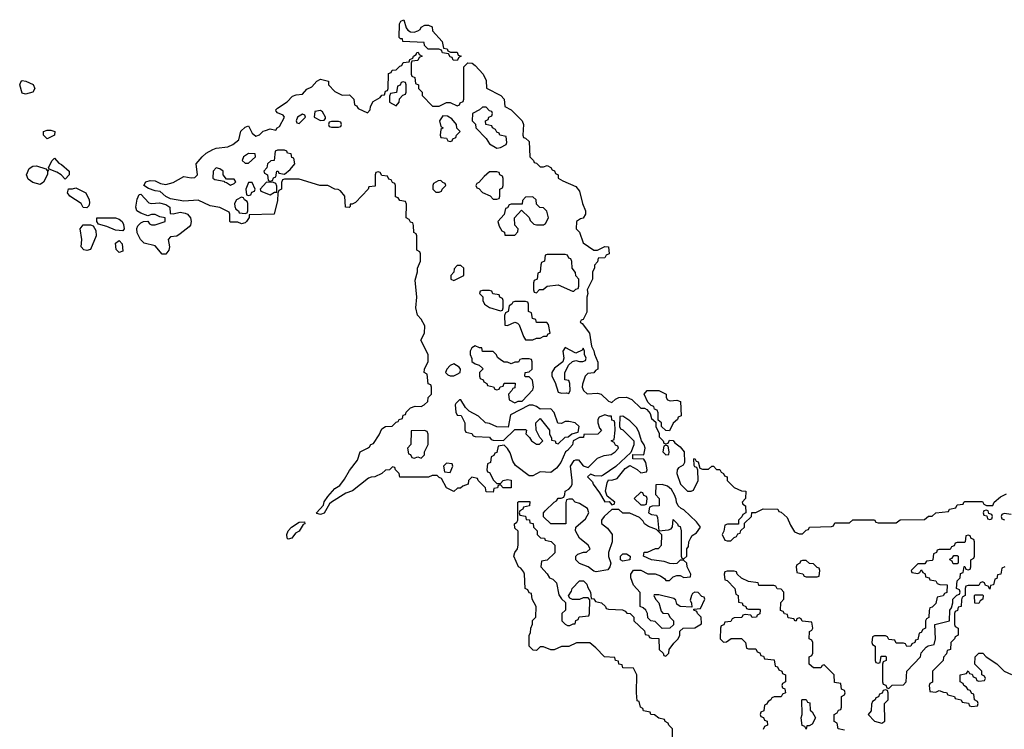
# Model space of a CAD drawing. Header units: inches. Extents: x 2397558 to 2568646, y 256209 to 449595.
# Tile 40 of 85: x 2521857 to 2527331, y 311207 to 315152. Entities that reach past the tile are written whole.
import ezdxf

# ---------------------------------------------------------------- set-up
doc = ezdxf.new("R2010")
doc.units = ezdxf.units.IN
doc.header["$MEASUREMENT"] = 0
doc.layers.add('C5321', color=7, linetype='Continuous')

msp = doc.modelspace()

# ---------------------------------------------------------------- linework, layer by layer
at = {"layer": 'C5321', "color": 6}
for points in [[(2524050, 315082.8), (2524070, 315090.7), (2524082.7, 315097.3), (2524090, 315111), (2524110, 315122), (2524130, 315122), (2524150, 315112), (2524152, 315090), (2524206, 315030), (2524214, 314994), (2524234, 314990), (2524238, 314978), (2524252, 314972), (2524290, 314971), (2524294, 314954), (2524312, 314950), (2524298, 314942), (2524290, 314926), (2524267.3, 314927.3), (2524262, 314942), (2524250, 314946), (2524242, 314962), (2524208.4, 314968.4), (2524202, 314982), (2524187.3, 314987.3), (2524127.3, 314987.3), (2524108, 315008), (2524106, 315026), (2523988, 315030), (2523986, 315046), (2523974, 315046), (2523967.3, 315052.7), (2523968.4, 315128.4), (2523976.4, 315143.6), (2523992, 315152), (2524006, 315106), (2524014.4, 315094.4), (2524030, 315084.7)], [(2521890, 314738), (2521870, 314744), (2521857, 314790), (2521865.2, 314810), (2521870, 314813.4), (2521892, 314810), (2521932.5, 314792.5), (2521940.7, 314770), (2521930, 314749.2)], [(2523990, 314806), (2523978, 314802), (2523972.7, 314787.3), (2523958, 314782), (2523952.7, 314747.3), (2523918, 314742), (2523912.7, 314727.3), (2523912.7, 314692.7), (2523950, 314674), (2523967.3, 314692.7), (2523968, 314712), (2523987.3, 314732.7), (2524002, 314738), (2524006, 314750), (2524006, 314790), (2524002, 314802)], [(2523430, 314626), (2523402, 314610), (2523394, 314590), (2523398, 314578), (2523410, 314574), (2523446, 314610), (2523442, 314622)], [(2523530, 314648), (2523498, 314642), (2523494, 314610), (2523530, 314592), (2523550, 314594), (2523558, 314602), (2523558, 314610), (2523540.4, 314640.4)], [(2524210, 314618), (2524192, 314590), (2524198, 314558), (2524212, 314550), (2524198, 314542), (2524194, 314510), (2524198, 314498), (2524230, 314494), (2524238, 314478), (2524250, 314474), (2524262, 314478), (2524266, 314490), (2524282, 314498), (2524286, 314510), (2524306, 314530), (2524288.4, 314548.4), (2524286, 314570), (2524260.4, 314600.4), (2524236.4, 314616.4)], [(2524450, 314666), (2524430, 314666), (2524414, 314650), (2524374, 314630), (2524372, 314590), (2524391.3, 314571.3), (2524394, 314550), (2524451, 314491), (2524470, 314462), (2524510, 314438), (2524530, 314442), (2524562, 314458), (2524566, 314470), (2524562, 314502), (2524526, 314510), (2524522, 314522), (2524510, 314526), (2524502, 314542), (2524486, 314550), (2524482, 314562), (2524448.7, 314568.7), (2524446, 314590), (2524462, 314598), (2524466, 314610), (2524482, 314618), (2524486, 314630), (2524482, 314642), (2524470, 314646)], [(2523630, 314586), (2523590, 314586), (2523578, 314582), (2523574, 314570), (2523578, 314558), (2523590, 314554), (2523630, 314554), (2523642, 314558), (2523646, 314570), (2523642, 314582)], [(2522010, 314489.2), (2521989, 314510), (2521990, 314531.3), (2522010, 314538), (2522030, 314538), (2522052, 314530), (2522051.3, 314510)], [(2523130, 314408), (2523102, 314390), (2523094, 314370), (2523110, 314354), (2523130, 314354), (2523168, 314390), (2523166, 314406)], [(2523330, 314426), (2523290, 314426), (2523278, 314422), (2523271.3, 314368.7), (2523252.7, 314367.3), (2523234, 314350), (2523231.6, 314328.4), (2523214, 314310), (2523218, 314298), (2523234, 314290), (2523238, 314258), (2523250, 314254), (2523262, 314258), (2523267.3, 314272.7), (2523282, 314278), (2523286, 314310), (2523294, 314310), (2523298, 314298), (2523330, 314294), (2523360.4, 314319.6), (2523386, 314350), (2523382, 314382), (2523370, 314386), (2523366, 314406), (2523346, 314410), (2523342, 314422)], [(2522110, 314266), (2522088, 314290), (2522064.1, 314304.1), (2522020.4, 314320.4), (2522018, 314330), (2522038, 314370), (2522050, 314382), (2522074.4, 314354.4), (2522090, 314346.8), (2522131.3, 314310), (2522131.3, 314290)], [(2522010, 314314), (2522018, 314318), (2522011.1, 314308.9), (2522011.1, 314291.1), (2521990, 314248.7), (2521970, 314235.1), (2521930, 314246), (2521904.6, 314264.6), (2521895.6, 314290), (2521910, 314324), (2521930, 314337.3), (2521950, 314338.8), (2522002, 314322)], [(2522950, 314328), (2522932, 314310), (2522931.6, 314271.6), (2522942.8, 314262.8), (2522994, 314254), (2522994, 314250), (2523007.1, 314247.1), (2523030, 314231.3), (2523050, 314242), (2523058, 314250), (2523050, 314266), (2523006, 314266), (2522988.7, 314288.7), (2522988, 314310), (2522970, 314322)], [(2524510, 314306), (2524470, 314306), (2524439.6, 314280.4), (2524410, 314246), (2524398, 314242), (2524394, 314230), (2524398, 314218), (2524410, 314214), (2524430, 314192), (2524472.7, 314172.7), (2524490, 314154), (2524510, 314154), (2524522, 314158), (2524526, 314170), (2524526, 314210), (2524542, 314218), (2524546, 314230), (2524546, 314270), (2524542, 314282), (2524526, 314290), (2524522, 314302)], [(2523150, 314246), (2523130, 314246), (2523114, 314210), (2523118, 314178), (2523130, 314174), (2523142, 314178), (2523147.3, 314192.7), (2523162, 314198), (2523166, 314210)], [(2523230, 314248), (2523194, 314210), (2523198, 314198), (2523250, 314178), (2523274, 314194), (2523286, 314194), (2523287.3, 314227.3), (2523282, 314242), (2523267.3, 314247.3)], [(2524198, 314258), (2524183.6, 314256.4), (2524158, 314242), (2524154, 314230), (2524154, 314210), (2524170, 314194), (2524190, 314194), (2524202, 314198), (2524206, 314210), (2524226, 314230), (2524222, 314242), (2524210, 314246)], [(2522230, 314106), (2522210, 314108.7), (2522198, 314130), (2522135.3, 314170), (2522122, 314190), (2522128, 314212), (2522150, 314211.3), (2522170, 314218), (2522224, 314190), (2522244, 314150), (2522245.4, 314134.6), (2522242, 314118)], [(2522590, 314130.8), (2522634.4, 314134.4), (2522670, 314124.7), (2522691.3, 314110), (2522694, 314074), (2522710, 314072), (2522750, 314082.8), (2522777.3, 314077.3), (2522790.8, 314070.8), (2522806.8, 314050), (2522810.8, 314030), (2522807.3, 314010), (2522799, 314001), (2522750, 313961.2), (2522730, 313949.2), (2522696, 313944), (2522682, 313930), (2522690.7, 313890), (2522686.8, 313870), (2522670, 313849.3), (2522649.1, 313849.1), (2522610, 313894), (2522548.7, 313910), (2522529.4, 313929.4), (2522510, 313968), (2522509.1, 313990.9), (2522514.6, 314005.4), (2522530, 314022), (2522546, 314030), (2522570, 314032), (2522578, 314018), (2522590, 314011.3), (2522610, 314011.3), (2522666, 314030), (2522666, 314050), (2522635.3, 314055.3), (2522610, 314068.7), (2522590, 314068.7), (2522570, 314062), (2522530, 314076), (2522508.7, 314090), (2522502, 314110), (2522510, 314154), (2522520.4, 314179.6), (2522530, 314182), (2522574.4, 314134.4)], [(2523090, 314166), (2523062, 314150), (2523052, 314130), (2523052.7, 314112.7), (2523058, 314098), (2523074, 314090), (2523078, 314078), (2523110, 314074), (2523122, 314078), (2523126, 314090), (2523126, 314130), (2523122, 314142), (2523106, 314150), (2523102, 314162)], [(2524710, 314168), (2524670, 314166), (2524652.7, 314147.3), (2524650, 314126), (2524590, 314126), (2524578, 314122), (2524570, 314106), (2524558, 314102), (2524550.8, 314069.2), (2524516, 314030), (2524523.5, 314003.5), (2524538, 313978), (2524552, 313970), (2524554, 313954), (2524610, 313954), (2524627.3, 313972.7), (2524628, 313990), (2524609.2, 314009.2), (2524609, 314050), (2524647.3, 314092.7), (2524690, 314052), (2524696, 314036), (2524716, 314016), (2524730, 314011), (2524770, 314012), (2524780.4, 314019.6), (2524798, 314050), (2524788.4, 314088.4), (2524770, 314106), (2524748.7, 314108.7), (2524730, 314126), (2524728, 314150)], [(2522230, 313869.4), (2522213.2, 313873.2), (2522199, 313890), (2522202.7, 313930), (2522194, 313990), (2522210, 314011), (2522251.6, 314011.6), (2522266, 314006), (2522279.8, 313979.8), (2522282, 313950), (2522250, 313875.3)], [(2522430, 313978), (2522390, 313981.2), (2522342, 314002), (2522295.3, 314015.3), (2522286, 314030), (2522286, 314050), (2522390, 314050.6), (2522410, 314042.8), (2522426, 314030), (2522433.7, 314013.7), (2522438, 313990)], [(2522410, 313858), (2522394, 313874), (2522389.6, 313910.4), (2522410, 313924.7), (2522426.4, 313906.4), (2522430, 313866)], [(2524890, 313846), (2524790, 313846), (2524778, 313842), (2524774, 313810), (2524758, 313802), (2524754, 313790), (2524751.6, 313748.4), (2524738, 313742), (2524734, 313710), (2524718, 313702), (2524714, 313690), (2524714, 313650), (2524718, 313638), (2524730, 313634), (2524748, 313652), (2524767.3, 313652.7), (2524788.9, 313671.1), (2524850, 313678), (2524930, 313642), (2524938, 313642), (2524950, 313654), (2524962, 313658), (2524966, 313670), (2524966, 313710), (2524948.4, 313728.4), (2524947.3, 313747.3), (2524928, 313770), (2524927.3, 313807.3), (2524922, 313822), (2524910, 313826), (2524902, 313842)], [(2524310, 313786), (2524290, 313786), (2524272.7, 313767.3), (2524271.6, 313748.4), (2524254, 313730), (2524254, 313710), (2524270, 313702), (2524326, 313730), (2524326, 313770)], [(2524470, 313646), (2524430, 313646), (2524418, 313642), (2524414, 313630), (2524432, 313612), (2524432, 313590), (2524442, 313570), (2524470, 313551.3), (2524530, 313534), (2524542, 313538), (2524546, 313550), (2524546, 313590), (2524542, 313602), (2524526, 313610), (2524522, 313622), (2524488.4, 313628.4), (2524482, 313642)], [(2524670, 313586), (2524610, 313586), (2524598, 313582), (2524594, 313570), (2524578, 313562), (2524572, 313530), (2524558, 313522), (2524552, 313508), (2524554, 313454), (2524570, 313452), (2524609.1, 313470.9), (2524625.4, 313465.4), (2524634.8, 313454.8), (2524658, 313390), (2524670, 313372), (2524710, 313371.3), (2524730, 313381), (2524750, 313381), (2524772, 313392), (2524788, 313392), (2524795.3, 313404.7), (2524806, 313410), (2524798, 313458), (2524788.4, 313468.4), (2524730, 313468.7), (2524726, 313486), (2524708, 313490), (2524702, 313522), (2524686, 313530), (2524686, 313570), (2524682, 313582)], [(2524390, 313338), (2524371.6, 313328.4), (2524362, 313310), (2524362, 313290), (2524371.3, 313268.7), (2524371.3, 313251.3), (2524390, 313238), (2524411.6, 313231.6), (2524430, 313214), (2524432, 313210), (2524414, 313190), (2524414, 313170), (2524418, 313158), (2524434, 313150), (2524438, 313138), (2524454, 313130), (2524458, 313118), (2524491.6, 313111.6), (2524498, 313098), (2524510, 313094), (2524522, 313098), (2524528.4, 313111.6), (2524546, 313114), (2524550, 313132), (2524611.3, 313131.3), (2524610, 313106), (2524598, 313102), (2524594, 313090), (2524574, 313070), (2524578, 313038), (2524610, 313022), (2524628.7, 313031.3), (2524650, 313032), (2524710, 313094), (2524713.2, 313110), (2524708, 313148), (2524690, 313166), (2524670, 313166), (2524666, 313170), (2524668, 313190), (2524690, 313194), (2524706, 313210), (2524706, 313250), (2524702, 313262), (2524690, 313266), (2524650, 313266), (2524638, 313262), (2524630, 313248), (2524610, 313248), (2524590, 313238), (2524568.7, 313248.7), (2524551.3, 313248.7), (2524536.5, 313256.5), (2524514, 313274), (2524508.9, 313288.9), (2524490, 313308), (2524430, 313308), (2524427.3, 313327.3), (2524412.7, 313327.3)], [(2524890, 313328.7), (2524876, 313310), (2524882, 313270), (2524876, 313250), (2524830, 313215.3), (2524816, 313190), (2524816, 313170), (2524834.8, 313134.8), (2524850, 313082), (2524870, 313076), (2524898, 313078), (2524910, 313074), (2524918, 313090), (2524915.3, 313130), (2524910, 313146), (2524888, 313150), (2524888, 313188), (2524909.2, 313230.8), (2524930, 313251), (2524950, 313258), (2524970, 313251.3), (2524988, 313252), (2525002, 313258), (2525006, 313270), (2524998, 313290), (2524998, 313310), (2524990, 313326), (2524984.7, 313315.3), (2524950, 313299)], [(2524270, 313238), (2524250, 313228.7), (2524231.3, 313210), (2524224.7, 313190), (2524236.9, 313176.9), (2524250, 313171.3), (2524270, 313171.3), (2524290, 313182), (2524306, 313190), (2524308, 313210), (2524300.4, 313220.4)], [(2525472.7, 313032.7), (2525510, 313036), (2525531, 313030), (2525534, 312950), (2525518, 312942), (2525514, 312930), (2525490.9, 312909.1), (2525470, 312866), (2525448.7, 312868.7), (2525426, 312890), (2525426, 312910), (2525406, 312926), (2525407.3, 312967.3), (2525402, 312982), (2525387.3, 312987.3), (2525382, 313002), (2525367.3, 313007.3), (2525350, 313026), (2525328.7, 313070), (2525346, 313090), (2525410, 313091.3), (2525451, 313070), (2525451.6, 313051.6), (2525458, 313038)], [(2524310, 313038), (2524302, 313038), (2524281, 313019), (2524278, 313010), (2524282, 312970), (2524290, 312954), (2524311.3, 312951.3), (2524331.1, 312911.1), (2524332.7, 312872.7), (2524338, 312858), (2524371.3, 312851.3), (2524378, 312838), (2524390, 312834), (2524470, 312832), (2524478, 312818), (2524490, 312814), (2524547.3, 312812.7), (2524610, 312874), (2524670, 312874), (2524674, 312870), (2524672, 312850), (2524692, 312830), (2524702, 312810), (2524730, 312792), (2524747.3, 312792.7), (2524766, 312810), (2524748.4, 312828.4), (2524728, 312870), (2524726, 312910), (2524750, 312934), (2524802, 312870), (2524802, 312850), (2524814, 312826), (2524814, 312814), (2524834, 312810), (2524838, 312798), (2524850, 312794), (2524890, 312832), (2524907.3, 312832.7), (2524926, 312850), (2524962, 312858), (2524968, 312890), (2524946, 312910), (2524910, 312918), (2524890, 312918), (2524870, 312908), (2524848.7, 312908.7), (2524829.1, 312969.1), (2524810, 312988.7), (2524750, 312986), (2524730, 313002), (2524710, 313008.7), (2524690, 313008.7), (2524585.4, 312954.6), (2524572.7, 312887.3), (2524510, 312888), (2524470, 312908), (2524446, 312910), (2524408.4, 312948.4), (2524356.4, 312976.4), (2524336.4, 312996.4)], [(2525210, 312948), (2525194, 312946), (2525191.3, 312890), (2525198, 312878), (2525210, 312871.3), (2525272, 312810), (2525270.9, 312789.1), (2525254, 312746), (2525171.3, 312668.7), (2525101, 312619), (2525090, 312614), (2525055.3, 312615.3), (2525030, 312626), (2525014, 312610), (2525042, 312582), (2525044.7, 312570), (2525081, 312521), (2525110, 312472), (2525134, 312474), (2525150, 312454), (2525162, 312458), (2525166, 312470), (2525124, 312504), (2525114, 312530), (2525122.7, 312577.3), (2525130, 312594), (2525150, 312592), (2525178, 312602), (2525223.1, 312656.9), (2525250, 312674), (2525291, 312651), (2525310, 312632), (2525342, 312638), (2525346, 312650), (2525338, 312690), (2525328, 312708), (2525266, 312710), (2525266, 312734), (2525327.3, 312732.7), (2525334, 312770), (2525329.1, 312789.1), (2525314, 312810), (2525300.2, 312860.2), (2525285.6, 312885.6), (2525250, 312922)], [(2524107.3, 312867.3), (2524034, 312866), (2524031.3, 312790), (2524014, 312770), (2524018, 312738), (2524030, 312734), (2524038, 312718), (2524050, 312714), (2524070, 312722), (2524090, 312714), (2524107.3, 312732.7), (2524108, 312750), (2524128, 312790), (2524127.3, 312847.3), (2524122, 312862)], [(2525450, 312786), (2525438, 312782), (2525432, 312750), (2525450, 312732), (2525466, 312734), (2525468, 312750), (2525462, 312782)], [(2524230, 312686), (2524214, 312670), (2524218, 312638), (2524250, 312634), (2524266, 312670), (2524262, 312682)], [(2525430, 312568.7), (2525394, 312566), (2525392, 312512), (2525412, 312490), (2525412, 312450), (2525372.7, 312447.3), (2525358, 312442), (2525354, 312410), (2525370, 312402), (2525398, 312398), (2525403.6, 312383.6), (2525411.3, 312311.3), (2525464.1, 312315.9), (2525478.9, 312321.1), (2525487, 312333), (2525490, 312374), (2525514, 312350), (2525518, 312338), (2525530, 312334), (2525534, 312310), (2525534, 312170), (2525538, 312158), (2525550, 312154), (2525566, 312170), (2525566, 312210), (2525576.4, 312223.6), (2525578, 312250), (2525588.4, 312271.6), (2525596.4, 312283.6), (2525620.2, 312299.8), (2525642, 312330), (2525620.2, 312360.2), (2525550, 312428), (2525534, 312434), (2525518, 312450), (2525508, 312470), (2525507.3, 312487.3), (2525498, 312510), (2525480.4, 312540.4), (2525458, 312558)], [(2525310, 312526), (2525274, 312490), (2525310, 312454), (2525330, 312454), (2525342, 312458), (2525346, 312490), (2525342, 312502), (2525327.3, 312507.3), (2525322, 312522)], [(2527230, 312426), (2527218, 312422), (2527214, 312410), (2527218, 312398), (2527234, 312394), (2527238, 312378), (2527250, 312374), (2527262, 312378), (2527266, 312390), (2527262, 312402), (2527246, 312406), (2527242, 312422)], [(2523350, 312264), (2523344, 312270), (2523342.7, 312290), (2523350, 312311), (2523369, 312330), (2523410, 312358.8), (2523439.6, 312359.6), (2523442, 312350), (2523434, 312346), (2523410, 312309), (2523390, 312298), (2523370, 312269.2)], [(2527130, 312286), (2527118, 312282), (2527114, 312250), (2527110, 312246), (2527070, 312246), (2527058, 312242), (2527052.7, 312227.3), (2527038, 312222), (2527030, 312206), (2526970, 312206), (2526958, 312202), (2526954, 312190), (2526938, 312182), (2526934, 312150), (2526930, 312146), (2526898, 312142), (2526890, 312126), (2526850, 312126), (2526814, 312090), (2526818, 312078), (2526850, 312074), (2526862, 312078), (2526870, 312094), (2526878, 312078), (2526891.6, 312071.6), (2526894, 312054), (2526914, 312050), (2526918, 312038), (2526950, 312032), (2526958, 312018), (2526972.7, 312012.7), (2527014, 312010), (2527012.7, 311967.3), (2526998, 311962), (2526991.6, 311948.4), (2526958, 311942), (2526950, 311906), (2526930, 311886), (2526918, 311882), (2526912.7, 311867.3), (2526912, 311828), (2526898, 311822), (2526894, 311810), (2526894, 311770), (2526878, 311762), (2526870, 311746), (2526858, 311742), (2526850, 311706), (2526838, 311702), (2526834, 311690), (2526818, 311682), (2526811.6, 311668.4), (2526790, 311668), (2526782, 311682), (2526770, 311686), (2526730, 311686), (2526722, 311702), (2526690, 311706), (2526682, 311722), (2526670, 311726), (2526610, 311726), (2526598, 311722), (2526594, 311690), (2526598, 311678), (2526614, 311670), (2526614, 311590), (2526618, 311578), (2526630, 311574), (2526642, 311578), (2526647.3, 311612.7), (2526670, 311614), (2526674, 311610), (2526674, 311590), (2526658, 311582), (2526654, 311570), (2526654, 311470), (2526658, 311458), (2526672.7, 311452.7), (2526678, 311438), (2526690, 311434), (2526708, 311452), (2526770, 311454), (2526786, 311470), (2526789.1, 311530.9), (2526866, 311610), (2526868.4, 311631.6), (2526896.4, 311663.6), (2526908.4, 311671.6), (2526942, 311678), (2526948, 311710), (2526946, 311790), (2527026, 311810), (2527028.7, 311870), (2527038, 311882), (2527046, 311910), (2527046, 311930), (2527067.3, 311952.7), (2527082, 311958), (2527086, 311970), (2527082, 311982), (2527066, 311990), (2527068.4, 312031.6), (2527086, 312050), (2527087.3, 312072.7), (2527102, 312078), (2527107.3, 312112.7), (2527112.7, 312112.7), (2527118, 312098), (2527130, 312094), (2527142, 312098), (2527146, 312110), (2527146, 312150), (2527162, 312158), (2527166, 312170), (2527166, 312250), (2527162, 312262), (2527147.3, 312267.3), (2527142, 312282)], [(2525210, 312142), (2525198, 312150), (2525198, 312170), (2525210, 312182), (2525230, 312182), (2525252, 312170), (2525250, 312148.7)], [(2527070, 312126), (2527047.3, 312127.3), (2527042, 312142), (2527028.4, 312148.4), (2527030, 312154), (2527042, 312158), (2527050, 312174), (2527070, 312174), (2527074, 312170), (2527074, 312130)], [(2526230, 312146), (2526210, 312146), (2526198, 312142), (2526194, 312130), (2526178, 312122), (2526174, 312110), (2526178, 312078), (2526211.6, 312071.6), (2526218, 312058), (2526230, 312054), (2526290, 312054), (2526302, 312058), (2526306, 312090), (2526302, 312102), (2526290, 312106), (2526270, 312126), (2526248.7, 312128.7)], [(2527190, 311906), (2527168.4, 311908.4), (2527166, 311950), (2527170, 311954), (2527210, 311954), (2527214, 311950), (2527212, 311930), (2527198, 311922)], [(2526670, 311426), (2526658, 311422), (2526652.7, 311407.3), (2526638, 311402), (2526632.7, 311387.3), (2526618, 311382), (2526614, 311370), (2526598, 311362), (2526592.7, 311347.3), (2526592, 311310), (2526574, 311290), (2526610, 311252), (2526650, 311242), (2526667.3, 311252.7), (2526666, 311350), (2526686, 311370), (2526686, 311410), (2526682, 311422)], [(2526230, 311208), (2526222, 311222), (2526208.4, 311228.4), (2526202, 311270), (2526208, 311290), (2526206, 311370), (2526210, 311372), (2526230, 311372), (2526238, 311358), (2526250, 311354), (2526252.7, 311312.7), (2526263.6, 311303.6), (2526282, 311270), (2526263.6, 311236.4), (2526246, 311226), (2526234, 311226)]]:
    msp.add_lwpolyline(points, close=True, dxfattribs=at)
for points in [[(2525486, 311090), (2525486, 311210), (2525466, 311230), (2525462, 311242), (2525446, 311250), (2525442, 311262), (2525410, 311268), (2525387.3, 311287.3), (2525366, 311290), (2525362, 311302), (2525326, 311310), (2525322, 311322), (2525308, 311330), (2525302, 311362), (2525290, 311366), (2525286, 311410), (2525288, 311510), (2525270, 311546), (2525210, 311548), (2525206, 311566), (2525188, 311570), (2525186, 311586), (2525168.9, 311588.9), (2525166, 311606), (2525109, 311609), (2525060.4, 311660.4), (2525027.3, 311687.3), (2524952.7, 311687.3), (2524910, 311668), (2524870, 311668), (2524828.4, 311648.4), (2524810, 311648), (2524770, 311666), (2524750, 311666), (2524730, 311646), (2524712.7, 311647.3), (2524689, 311670), (2524688.9, 311731.1), (2524696.4, 311743.6), (2524698, 311770), (2524708.4, 311791.6), (2524708.9, 311811.1), (2524726, 311830), (2524728, 311890), (2524706, 311930), (2524702, 311962), (2524690, 311966), (2524682, 311982), (2524668, 311990), (2524664.5, 312070), (2524660.1, 312080.1), (2524643.3, 312103.3), (2524630, 312109.6), (2524603.7, 312170), (2524609.3, 312190), (2524625.2, 312210), (2524629.4, 312230), (2524628.4, 312308.4), (2524610, 312326), (2524608, 312350), (2524622, 312358), (2524626, 312370), (2524626, 312470), (2524632.7, 312472.7), (2524692.7, 312472.7), (2524692, 312450), (2524658, 312442), (2524654, 312430), (2524638, 312422), (2524634, 312410), (2524638, 312398), (2524670, 312392), (2524672.7, 312372.7), (2524690.9, 312370.9), (2524694, 312354), (2524711.1, 312351.1), (2524714, 312330), (2524734, 312310), (2524734, 312290), (2524752, 312272), (2524774, 312270), (2524778, 312258), (2524811.3, 312251.3), (2524832, 312230), (2524831.6, 312188.4), (2524790, 312148), (2524758, 312142), (2524754, 312110), (2524790, 312072), (2524802, 312050), (2524822, 312042), (2524842, 312022), (2524854.8, 311954.8), (2524870, 311932), (2524892, 311912), (2524892, 311870), (2524872, 311850), (2524872, 311810), (2524890, 311792), (2524903.6, 311783.6), (2524916.4, 311783.6), (2524934, 311794), (2524946, 311794), (2524948.4, 311811.6), (2524962, 311818), (2524967.3, 311832.7), (2525022, 311838), (2525026, 311850), (2525027.3, 311927.3), (2525018, 311938), (2524990, 311938), (2524970, 311928), (2524930, 311928), (2524916.4, 311936.4), (2524908.4, 311948.4), (2524925.2, 311974.8), (2524929.4, 311990.6), (2524970, 312032), (2524991.6, 312031.6), (2525010, 312014), (2525015.3, 311995.3), (2525031.3, 311970), (2525034, 311934), (2525050, 311932), (2525058, 311918), (2525091, 311911), (2525114, 311890), (2525118, 311878), (2525130, 311874), (2525208, 311872), (2525223.6, 311863.6), (2525232.7, 311852.7), (2525251.3, 311851.3), (2525271, 311831), (2525272, 311810), (2525330, 311754), (2525334, 311734), (2525354, 311730), (2525358, 311718), (2525370, 311714), (2525411.3, 311711.3), (2525412, 311650), (2525434, 311630), (2525438, 311618), (2525450, 311614), (2525466, 311630), (2525468, 311650), (2525493.6, 311686.4), (2525518, 311710), (2525528, 311730), (2525528, 311752), (2525546, 311770), (2525610, 311772), (2525647.3, 311792.7), (2525646, 311830), (2525626, 311850), (2525622, 311862), (2525606, 311870), (2525606, 311874), (2525642, 311878), (2525666, 311930), (2525662, 311942), (2525650, 311946), (2525630, 311968), (2525610, 311968.7), (2525598, 311962), (2525591.3, 311950), (2525584.7, 311924.7), (2525592, 311908), (2525594, 311886), (2525530, 311889), (2525510, 311902), (2525505.7, 311925.7), (2525494.2, 311934.2), (2525410, 311955.3), (2525384.7, 311955.3), (2525382, 311950), (2525391.3, 311930), (2525410.4, 311910.4), (2525423, 311863), (2525433, 311853), (2525462, 311850), (2525471.3, 311831.3), (2525492, 311810), (2525492.7, 311787.3), (2525471.1, 311768.9), (2525430, 311768), (2525390, 311806), (2525366, 311810), (2525350, 311826), (2525348, 311850), (2525338, 311870), (2525323.1, 311883.1), (2525306, 311890), (2525307.3, 311967.3), (2525270, 312008), (2525255.3, 312050), (2525255.3, 312070), (2525270, 312091.3), (2525311.1, 312091.1), (2525350, 312071.3), (2525390, 312071.3), (2525419.8, 312059.8), (2525443.6, 312043.6), (2525450, 312034), (2525470, 312034), (2525490, 312054), (2525510, 312062), (2525530, 312062), (2525550, 312051.3), (2525586, 312054), (2525588, 312070), (2525568, 312110), (2525566, 312130), (2525547.3, 312147.3), (2525530, 312148), (2525510, 312128), (2525490, 312126), (2525472, 312128), (2525440.4, 312140.4), (2525370, 312148.7), (2525326, 312170), (2525329.1, 312190.9), (2525348, 312192), (2525392, 312212), (2525408, 312212), (2525426, 312230), (2525427.3, 312287.3), (2525398, 312318), (2525353.6, 312333.6), (2525330, 312348.7), (2525324, 312364), (2525304, 312384), (2525250, 312408.7), (2525210, 312408.7), (2525188.4, 312428.4), (2525150, 312428.7), (2525106, 312390), (2525091, 312370), (2525091.3, 312351.3), (2525124.9, 312324.9), (2525152, 312290), (2525152, 312250), (2525131, 312190), (2525131.6, 312168.4), (2525142.8, 312130), (2525138.8, 312110), (2525127.3, 312092.7), (2525062, 312082), (2525050, 312086), (2525018, 312110), (2524969.4, 312129.4), (2524949, 312150), (2524948.7, 312170), (2524960.2, 312179.8), (2524991.3, 312191.3), (2525008.7, 312191.3), (2525028, 312210), (2525018, 312230), (2524968.7, 312270), (2524948, 312310), (2524948.7, 312331.3), (2525002, 312378), (2525021.2, 312410), (2525014.8, 312434.8), (2524970, 312462), (2524946, 312470), (2524930, 312486), (2524910, 312486), (2524898, 312482), (2524892.7, 312467.3), (2524894, 312350), (2524810, 312349), (2524769, 312389), (2524769, 312410), (2524778, 312422), (2524828, 312470), (2524842, 312478), (2524850, 312491.3), (2524868, 312492), (2524882, 312498), (2524888.4, 312511.6), (2524889, 312530), (2524910, 312542), (2524923.1, 312556.9), (2524928.7, 312570), (2524929, 312590), (2524919, 312670), (2524939, 312701), (2524950, 312706), (2524964.7, 312704.7), (2524990, 312672), (2525018, 312662), (2525070, 312714), (2525106, 312730), (2525144.7, 312735.3), (2525168, 312750), (2525186, 312770), (2525182, 312782), (2525170, 312786), (2525162, 312802), (2525146, 312810), (2525162, 312818), (2525168, 312870), (2525166, 312910), (2525162, 312922), (2525150, 312926), (2525147.3, 312947.3), (2525132.7, 312947.3), (2525110, 312955.3), (2525078, 312942), (2525071.3, 312930), (2525071.3, 312910), (2525081, 312881), (2525092, 312868), (2525071.6, 312848.4), (2524994, 312846), (2524991.3, 312828.7), (2524970, 312828.7), (2524934, 312810), (2524930.9, 312789.1), (2524903.6, 312756.4), (2524891.3, 312748.7), (2524866, 312690), (2524841.4, 312658.6), (2524810, 312634), (2524750, 312639), (2524710, 312615.3), (2524690, 312615.3), (2524612.9, 312672.9), (2524598, 312698), (2524584.7, 312744.7), (2524570, 312768), (2524550, 312786), (2524518, 312782), (2524510, 312746), (2524498, 312742), (2524494, 312730), (2524478, 312722), (2524474, 312690), (2524458, 312682), (2524454, 312650), (2524458, 312638), (2524470, 312634), (2524491.3, 312591.3), (2524510, 312574), (2524530, 312574), (2524546, 312590), (2524570, 312596), (2524590, 312592), (2524590, 312548.7), (2524546, 312550), (2524530, 312566), (2524518, 312562), (2524514, 312550), (2524494, 312546), (2524490, 312526), (2524450, 312528), (2524446, 312550), (2524406, 312590), (2524402, 312602), (2524370, 312608), (2524352, 312590), (2524350.7, 312569.3), (2524321, 312559), (2524308.4, 312548.4), (2524291.6, 312548.4), (2524270, 312529), (2524229.3, 312549.3), (2524202, 312602), (2524190, 312606), (2524178, 312618), (2524150, 312618), (2524130, 312608), (2523970, 312608), (2523966, 312630), (2523946, 312650), (2523942, 312662), (2523930, 312666), (2523914, 312650), (2523890, 312648), (2523870, 312628.7), (2523832, 312610), (2523811, 312609), (2523796.9, 312603.1), (2523707.1, 312532.9), (2523670, 312519), (2523590.4, 312469.6), (2523579.8, 312460.2), (2523550, 312409), (2523530, 312402), (2523510, 312406), (2523508, 312410), (2523546.3, 312453.7), (2523550, 312471), (2523570, 312501), (2523610, 312546), (2523636.9, 312563.1), (2523663.3, 312596.7), (2523690, 312646), (2523735.9, 312704.1), (2523749.7, 312750.3), (2523790, 312770.4), (2523802, 312778), (2523810, 312790.4), (2523823.3, 312796.7), (2523856.5, 312843.5), (2523870, 312878), (2523890, 312891), (2523928, 312892), (2523950, 312914), (2523962, 312918), (2523966, 312930), (2523986, 312934), (2523990, 312954), (2524002, 312958), (2524006, 312970), (2524030, 312994), (2524056.4, 313003.6), (2524090, 313002), (2524106, 313010), (2524126, 313030), (2524128.4, 313051.6), (2524146, 313070), (2524146, 313110), (2524142, 313122), (2524128.4, 313128.4), (2524122, 313182), (2524106, 313190), (2524108, 313210), (2524128.4, 313251.6), (2524128.7, 313290), (2524088, 313370), (2524108, 313410), (2524108.7, 313450), (2524090, 313488), (2524068, 313510), (2524059, 313550), (2524065.2, 313610), (2524056.4, 313703.6), (2524069, 313750), (2524069.1, 313770.9), (2524086, 313810), (2524086, 313850), (2524082, 313862), (2524066, 313870), (2524066, 313950), (2524062, 313962), (2524048.4, 313968.4), (2524047.3, 314007.3), (2524042, 314022), (2524030, 314026), (2524022, 314042), (2524006, 314050), (2524007.3, 314127.3), (2524002, 314142), (2523970, 314146), (2523962, 314162), (2523947.3, 314167.3), (2523946, 314230), (2523942, 314242), (2523930, 314246), (2523922, 314262), (2523910, 314266), (2523902, 314282), (2523870, 314286), (2523862, 314302), (2523850, 314306), (2523838, 314302), (2523834, 314290), (2523832.7, 314227.3), (2523798, 314222), (2523794, 314210), (2523723.6, 314136.4), (2523706, 314126), (2523694, 314126), (2523694, 314114), (2523688.7, 314108.7), (2523669, 314109), (2523665.2, 314170), (2523641.2, 314201.2), (2523627.5, 314207.5), (2523608.7, 314210), (2523569.6, 314229.6), (2523526, 314230), (2523410, 314266), (2523330, 314266), (2523318, 314262), (2523312.7, 314247.3), (2523312, 314210), (2523298, 314202), (2523291.6, 314188.4), (2523290, 314146), (2523271.3, 314070), (2523132.7, 314067.3), (2523132.7, 314052.7), (2523118, 314030), (2523110, 314022), (2523090, 314018), (2523070, 314026), (2523030, 314026), (2523026, 314030), (2523026, 314070), (2523022, 314082), (2522970, 314108), (2522916.5, 314116.5), (2522850, 314148.7), (2522770, 314144), (2522695.5, 314155.5), (2522669.2, 314169.2), (2522637.5, 314197.5), (2522610, 314201.2), (2522574, 314214), (2522548, 314230), (2522558, 314250), (2522582, 314258), (2522610, 314256.3), (2522640.5, 314240.5), (2522670, 314236.3), (2522710, 314246), (2522770, 314281), (2522810, 314272), (2522830, 314274), (2522846, 314290), (2522838, 314350), (2522872.3, 314390), (2522893.2, 314410), (2522930, 314430.4), (2522950, 314437.6), (2523014, 314446), (2523042.5, 314457.5), (2523075.9, 314484.1), (2523087.2, 314532.8), (2523110, 314554.8), (2523130, 314562), (2523150, 314522), (2523170, 314504.7), (2523190, 314512), (2523210, 314532), (2523223.1, 314536.9), (2523250, 314544.7), (2523282, 314538), (2523288, 314550), (2523302, 314558), (2523329.2, 314610), (2523322, 314622), (2523290, 314634), (2523282.9, 314642.9), (2523280.9, 314650), (2523290, 314660.7), (2523344.2, 314695.8), (2523373.6, 314726.4), (2523394.4, 314734.4), (2523430, 314738), (2523454, 314766), (2523482, 314778), (2523510, 314811), (2523530, 314821), (2523574, 314810), (2523574, 314790), (2523610, 314752), (2523650, 314732), (2523690, 314734), (2523714, 314710), (2523718, 314678), (2523730, 314674), (2523738, 314658), (2523790, 314634), (2523806, 314650), (2523808, 314670), (2523823.1, 314696.9), (2523860.4, 314719.6), (2523870, 314732), (2523886, 314734), (2523890, 314754), (2523902, 314758), (2523906, 314770), (2523907.3, 314852.7), (2523922, 314858), (2523928.4, 314871.6), (2523950, 314874), (2523970, 314894), (2523982, 314898), (2523990, 314914), (2524022, 314918), (2524026, 314930), (2524042, 314938), (2524046, 314950), (2524062, 314958), (2524066, 314970), (2524072, 314972), (2524078, 314958), (2524094, 314950), (2524078, 314942), (2524070, 314926), (2524038, 314922), (2524034, 314910), (2524034, 314850), (2524038, 314838), (2524054, 314830), (2524058, 314798), (2524074, 314790), (2524074, 314770), (2524094, 314750), (2524094, 314730), (2524151.3, 314671.3), (2524190, 314671.3), (2524230, 314692), (2524251.1, 314691.1), (2524290, 314674), (2524302, 314678), (2524306, 314690), (2524322, 314698), (2524326, 314710), (2524326, 314890), (2524348, 314912), (2524372, 314910), (2524390, 314898), (2524434.8, 314850), (2524450, 314814), (2524452, 314772), (2524531.3, 314730), (2524551.3, 314710), (2524554, 314670), (2524590, 314651.3), (2524651.3, 314590), (2524658, 314570), (2524654, 314510), (2524658, 314498), (2524670, 314494), (2524690, 314474), (2524694, 314390), (2524714, 314370), (2524718, 314358), (2524730, 314354), (2524750, 314334), (2524770, 314334), (2524790, 314342), (2524810, 314331), (2524818, 314318), (2524830, 314311.3), (2524836.9, 314296.9), (2524851, 314290), (2524851.6, 314271.6), (2524876, 314256), (2524950, 314224.7), (2524970, 314198), (2524986.8, 314130), (2525002, 314090), (2525002.8, 314070), (2524990, 314049.3), (2524974.4, 314045.6), (2524952, 314030), (2524951.3, 313990), (2524970.4, 313970.4), (2524990.7, 313910.7), (2525050, 313871), (2525070, 313871), (2525110, 313892), (2525131.3, 313890), (2525134, 313850), (2525118, 313842), (2525110, 313828), (2525074, 313826), (2525070, 313806), (2525052.7, 313787.3), (2525052, 313770), (2525042, 313750), (2525042, 313710), (2525012, 313650), (2525016, 313630), (2525010.8, 313609.2), (2525010, 313526), (2524990, 313486), (2524978, 313482), (2524974, 313470), (2524983.6, 313463.6), (2525026, 313410), (2525036.3, 313336.3), (2525050, 313311.3), (2525052.5, 313292.5), (2525071.6, 313248.4), (2525071.3, 313210), (2525058, 313202), (2525050, 313189), (2525015.3, 313184.7), (2525001, 313170), (2524986, 313126), (2524984.7, 313110), (2524991.3, 313091.3), (2525012.7, 313072.7), (2525070, 313076), (2525090, 313071), (2525130, 313031), (2525150, 313024.7), (2525170, 313042), (2525188.9, 313051.1), (2525230, 313054), (2525259.8, 313039.8), (2525310, 312992), (2525331.6, 312991.6), (2525344.7, 312984.7), (2525362, 312962), (2525370, 312934), (2525394, 312914), (2525394, 312890), (2525411.6, 312851.6), (2525412.7, 312832.7), (2525434, 312810), (2525438, 312798), (2525450, 312794), (2525462, 312798), (2525470, 312814), (2525490, 312812), (2525499.6, 312799.6), (2525530, 312778), (2525552, 312750), (2525554, 312690), (2525545.4, 312674.6), (2525519.6, 312660.4), (2525512, 312650), (2525511, 312630), (2525531, 312570), (2525570, 312531), (2525590, 312531), (2525603.1, 312536.9), (2525628.7, 312590), (2525627.3, 312647.3), (2525622, 312662), (2525610, 312666), (2525607.3, 312672.7), (2525606, 312710), (2525610, 312712), (2525618, 312698), (2525630, 312694), (2525638, 312658), (2525652.7, 312652.7), (2525687.3, 312652.7), (2525706, 312670), (2525714, 312670), (2525731.3, 312651.3), (2525750, 312650.8), (2525756.9, 312636.9), (2525770.8, 312630), (2525776, 312616), (2525790, 312610.8), (2525790.7, 312590.7), (2525830, 312551.3), (2525870, 312532), (2525894, 312530), (2525892, 312490), (2525874, 312470), (2525878, 312458), (2525892, 312450), (2525894, 312410), (2525878, 312402), (2525872.7, 312387.3), (2525854, 312370), (2525852.7, 312347.3), (2525792.7, 312347.3), (2525778, 312342), (2525771.6, 312308.4), (2525762, 312290), (2525778, 312258), (2525790, 312254), (2525810, 312254), (2525830, 312274), (2525842, 312278), (2525850, 312294), (2525862, 312298), (2525867.3, 312312.7), (2525886, 312330), (2525887.3, 312352.7), (2525926, 312390), (2525928, 312412), (2525950, 312412), (2525990, 312432), (2526071.6, 312431.6), (2526078, 312418), (2526090, 312414), (2526123.6, 312383.6), (2526142, 312342), (2526165.4, 312305.4), (2526190, 312294), (2526210, 312294), (2526230, 312314), (2526242, 312318), (2526248.4, 312331.6), (2526370, 312334), (2526382, 312338), (2526390, 312354), (2526470, 312354), (2526490, 312372), (2526610, 312372), (2526618, 312358), (2526630, 312354), (2526730, 312354), (2526751.6, 312371.6), (2526887.3, 312372.7), (2526910, 312392), (2526930, 312392), (2526950, 312411.3), (2527022, 312418), (2527026, 312430), (2527062, 312438), (2527070, 312454), (2527102, 312458), (2527106, 312470), (2527112.7, 312472.7), (2527210, 312474), (2527218, 312458), (2527232, 312452), (2527268, 312452), (2527275.3, 312470), (2527310, 312499.1), (2527343.1, 312516.9)], [(2527370, 312402), (2527330, 312406), (2527318, 312402), (2527314, 312390), (2527318, 312378), (2527332, 312372)], [(2527334, 312110), (2527318, 312102), (2527312, 312070), (2527294, 312066), (2527290, 312046), (2527278, 312042), (2527272, 312010), (2527254, 312006), (2527250, 311986), (2527242, 312002), (2527227.3, 312007.3), (2527222, 312022), (2527210, 312026), (2527198, 312022), (2527190, 312006), (2527130, 312006), (2527118, 312002), (2527114, 311990), (2527114, 311950), (2527098, 311942), (2527092.7, 311927.3), (2527091, 311889), (2527074, 311886), (2527071.6, 311868.4), (2527058, 311862), (2527054, 311850), (2527054, 311790), (2527058, 311778), (2527074, 311770), (2527074, 311730), (2527058, 311722), (2527054, 311710), (2527034, 311690), (2527032, 311650), (2527014, 311646), (2527010, 311626), (2526992.7, 311607.3), (2526992, 311590), (2526932, 311530), (2526931.3, 311468.7), (2526918, 311462), (2526914, 311450), (2526918, 311418), (2526950, 311414), (2526970, 311422), (2526992.7, 311412.7), (2527010, 311412), (2527018, 311398), (2527054, 311390), (2527058, 311378), (2527091.6, 311371.6), (2527098, 311358), (2527132.7, 311352.7), (2527138, 311338), (2527150, 311334), (2527182, 311338), (2527186, 311350), (2527182, 311362), (2527166, 311370), (2527162, 311402), (2527150, 311406), (2527142, 311422), (2527130, 311426), (2527122, 311442), (2527106, 311450), (2527102, 311462), (2527086, 311470), (2527086, 311510), (2527122, 311518), (2527130, 311532), (2527138, 311518), (2527152.7, 311512.7), (2527158, 311498), (2527172.7, 311492.7), (2527178, 311478), (2527190, 311474), (2527222, 311478), (2527226, 311490), (2527222, 311502), (2527206, 311510), (2527206, 311530), (2527168, 311570), (2527168.7, 311610), (2527190, 311631), (2527211.3, 311630), (2527230.7, 311610.7), (2527290.6, 311570.6), (2527331.1, 311531.1), (2527370.9, 311510.9)], [(2526442, 311202), (2526408, 311210), (2526402, 311242), (2526386, 311250), (2526386, 311290), (2526402, 311298), (2526410, 311314), (2526422, 311318), (2526426, 311330), (2526426, 311390), (2526442, 311398), (2526446, 311410), (2526442, 311422), (2526426, 311430), (2526422, 311462), (2526387.3, 311467.3), (2526386, 311510), (2526330, 311566), (2526318, 311562), (2526311.6, 311548.4), (2526270, 311548), (2526246, 311570), (2526246, 311610), (2526262, 311618), (2526266, 311630), (2526266, 311690), (2526262, 311702), (2526246, 311710), (2526248.4, 311751.6), (2526262, 311758), (2526266, 311770), (2526262, 311802), (2526208.4, 311808.4), (2526202, 311822), (2526190, 311826), (2526178, 311822), (2526174, 311810), (2526168.4, 311808.4), (2526162, 311822), (2526130, 311826), (2526126, 311846), (2526108.4, 311848.4), (2526102, 311862), (2526087.3, 311867.3), (2526088.4, 311911.6), (2526106, 311930), (2526106, 311970), (2526090, 311986), (2526068.4, 311988.4), (2526062, 312002), (2526050, 312006), (2525966, 312006), (2525962, 312022), (2525910, 312028), (2525870, 312048), (2525846, 312070), (2525842, 312082), (2525830, 312086), (2525790, 312086), (2525778, 312082), (2525774, 312070), (2525778, 312038), (2525790, 312034), (2525834, 311990), (2525838, 311958), (2525852, 311950), (2525854, 311914), (2525874, 311910), (2525878, 311898), (2525894, 311890), (2525898, 311878), (2525910, 311874), (2525970, 311874), (2525974, 311870), (2525971.3, 311848.7), (2525958, 311842), (2525954, 311830), (2525928.9, 311828.9), (2525922, 311842), (2525890, 311846), (2525878, 311842), (2525871.6, 311828.4), (2525830, 311826), (2525818, 311822), (2525810, 311806), (2525778, 311802), (2525772.7, 311787.3), (2525758, 311782), (2525754, 311770), (2525752, 311710), (2525770, 311692), (2525787.3, 311692.7), (2525812.7, 311712.7), (2525870, 311712), (2525892, 311690), (2525898, 311658), (2525910, 311654), (2525950, 311654), (2525958, 311638), (2525972.7, 311632.7), (2525978, 311618), (2525992.7, 311612.7), (2525998, 311598), (2526052.7, 311592.7), (2526058, 311558), (2526070, 311554), (2526078, 311538), (2526094, 311530), (2526098, 311518), (2526114, 311510), (2526114, 311470), (2526098, 311462), (2526094, 311450), (2526098, 311438), (2526111.6, 311431.6), (2526114, 311410), (2526098, 311402), (2526091.6, 311388.4), (2526052.7, 311387.3), (2526038, 311382), (2526034, 311370), (2526018, 311362), (2526010, 311346), (2525998, 311342), (2525994, 311310), (2525978, 311302), (2525974, 311290), (2525978, 311278), (2525992.7, 311272.7), (2525998, 311258), (2526012.7, 311252.7), (2526014, 311230), (2525998, 311222), (2525990, 311206)]]:
    msp.add_lwpolyline(points, dxfattribs=at)

doc.saveas('drawing.dxf')
